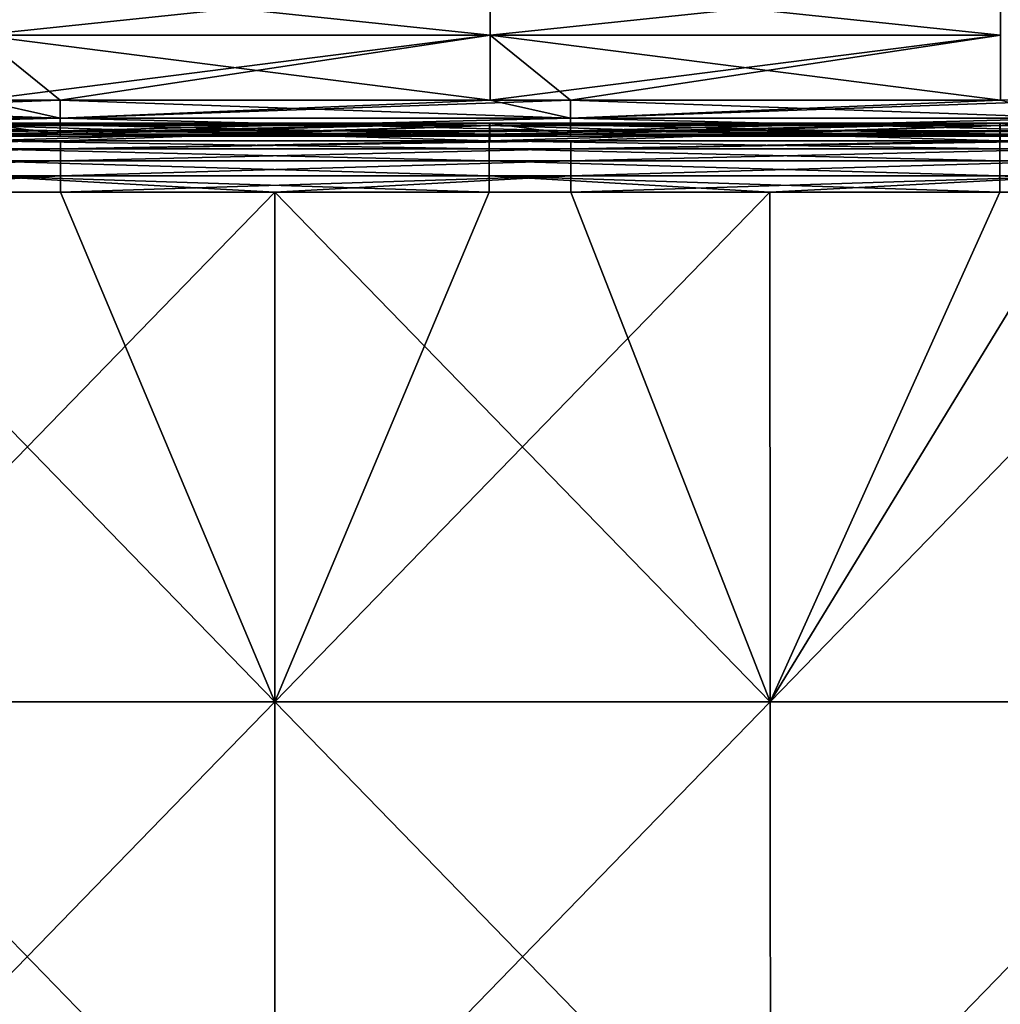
# Model space of a CAD drawing. Header units: millimetres. Extents: x -125 to 125, y -4 to 53.
# Tile 86 of 166: x -5 to 13, y 25 to 43. Entities that reach past the tile are written whole.
import ezdxf

# ---------------------------------------------------------------- set-up
doc = ezdxf.new("R2010")
doc.units = ezdxf.units.MM
doc.header["$LTSCALE"] = 65.185185
for name, color, linetype in [('203', 7, 'CONTINUOUS'), ('205', 7, 'CONTINUOUS'), ('206', 7, 'CONTINUOUS'), ('216', 7, 'CONTINUOUS'), ('217', 7, 'CONTINUOUS'), ('218', 7, 'CONTINUOUS'), ('219', 7, 'CONTINUOUS'), ('220', 7, 'CONTINUOUS'), ('231', 7, 'CONTINUOUS'), ('232', 7, 'CONTINUOUS')]:
    doc.layers.add(name, color=color, linetype=linetype)

msp = doc.modelspace()

# ---------------------------------------------------------------- linework, layer by layer
at = {"layer": '203', "color": 7, "linetype": 'CONTINUOUS'}
for points in [[(-8.91, 30.395, 49.735), (0, 30.395, 49.735), (-8.904, 39.565, 49.655), (-8.91, 30.395, 49.735)], [(-8.904, 39.565, 49.655), (0, 30.395, 49.735), (-3.855, 39.565, 49.655), (-8.904, 39.565, 49.655)], [(-3.855, 39.565, 49.655), (0, 30.395, 49.735), (0, 39.565, 49.655), (-3.855, 39.565, 49.655)], [(0, 30.395, 49.735), (8.91, 30.395, 49.735), (0, 39.565, 49.655), (0, 30.395, 49.735)], [(0, 39.565, 49.655), (8.91, 30.395, 49.735), (5.325, 39.565, 49.655), (0, 39.565, 49.655)], [(5.325, 39.565, 49.655), (8.91, 30.395, 49.735), (8.904, 39.565, 49.655), (5.325, 39.565, 49.655)], [(8.904, 39.565, 49.655), (8.91, 30.395, 49.735), (14.505, 39.565, 49.655), (8.904, 39.565, 49.655)], [(8.91, 30.395, 49.735), (17.819, 30.395, 49.735), (14.505, 39.565, 49.655), (8.91, 30.395, 49.735)], [(-8.91, 30.395, 49.735), (-8.915, 21.215, 49.815), (0, 21.215, 49.815), (-8.91, 30.395, 49.735)], [(0, 30.395, 49.735), (-8.91, 30.395, 49.735), (0, 21.215, 49.815), (0, 30.395, 49.735)], [(0, 30.395, 49.735), (0, 21.215, 49.815), (8.915, 21.215, 49.815), (0, 30.395, 49.735)], [(8.91, 30.395, 49.735), (0, 30.395, 49.735), (8.915, 21.215, 49.815), (8.91, 30.395, 49.735)], [(17.819, 30.395, 49.735), (8.91, 30.395, 49.735), (8.915, 21.215, 49.815), (17.819, 30.395, 49.735)], [(17.819, 30.395, 49.735), (8.915, 21.215, 49.815), (17.831, 21.215, 49.815), (17.819, 30.395, 49.735)]]:
    msp.add_3dface(points, dxfattribs=at)
at = {"layer": '205', "color": 7, "linetype": 'CONTINUOUS'}
for points in [[(0, 30.395, -49.735), (-8.91, 30.395, -49.735), (0, 39.565, -49.655), (0, 30.395, -49.735)], [(0, 39.565, -49.655), (-8.91, 30.395, -49.735), (-5.325, 39.565, -49.655), (0, 39.565, -49.655)], [(3.855, 39.565, -49.655), (0, 30.395, -49.735), (0, 39.565, -49.655), (3.855, 39.565, -49.655)], [(8.904, 39.565, -49.655), (0, 30.395, -49.735), (3.855, 39.565, -49.655), (8.904, 39.565, -49.655)], [(8.91, 30.395, -49.735), (0, 30.395, -49.735), (8.904, 39.565, -49.655), (8.91, 30.395, -49.735)], [(13.035, 39.565, -49.655), (8.91, 30.395, -49.735), (8.904, 39.565, -49.655), (13.035, 39.565, -49.655)], [(17.819, 30.395, -49.735), (8.91, 30.395, -49.735), (17.808, 39.565, -49.655), (17.819, 30.395, -49.735)], [(17.808, 39.565, -49.655), (8.91, 30.395, -49.735), (13.035, 39.565, -49.655), (17.808, 39.565, -49.655)], [(0, 30.395, -49.735), (0, 21.215, -49.815), (-8.915, 21.215, -49.815), (0, 30.395, -49.735)], [(-8.91, 30.395, -49.735), (0, 30.395, -49.735), (-8.915, 21.215, -49.815), (-8.91, 30.395, -49.735)], [(8.91, 30.395, -49.735), (8.915, 21.215, -49.815), (0, 21.215, -49.815), (8.91, 30.395, -49.735)], [(0, 30.395, -49.735), (8.91, 30.395, -49.735), (0, 21.215, -49.815), (0, 30.395, -49.735)], [(8.91, 30.395, -49.735), (17.819, 30.395, -49.735), (8.915, 21.215, -49.815), (8.91, 30.395, -49.735)], [(17.819, 30.395, -49.735), (17.831, 21.215, -49.815), (8.915, 21.215, -49.815), (17.819, 30.395, -49.735)]]:
    msp.add_3dface(points, dxfattribs=at)
at = {"layer": '206', "linetype": 'CONTINUOUS'}
for points in [[(3.869, 42.388, 43.952), (3.869, 43.354, 43.048), (-5.311, 42.388, 43.952), (3.869, 42.388, 43.952)], [(-5.311, 42.388, 43.952), (3.869, 43.354, 43.048), (-5.311, 43.354, 43.048), (-5.311, 42.388, 43.952)], [(13.049, 42.388, 43.952), (13.049, 43.354, 43.048), (3.869, 42.388, 43.952), (13.049, 42.388, 43.952)], [(3.869, 42.388, 43.952), (13.049, 43.354, 43.048), (3.869, 43.354, 43.048), (3.869, 42.388, 43.952)], [(-5.311, 41.219, 44.571), (3.869, 42.388, 43.952), (-5.311, 42.388, 43.952), (-5.311, 41.219, 44.571)], [(-3.864, 41.219, 44.571), (3.869, 42.388, 43.952), (-5.311, 41.219, 44.571), (-3.864, 41.219, 44.571)], [(3.869, 41.219, 44.571), (3.869, 42.388, 43.952), (-3.864, 41.219, 44.571), (3.869, 41.219, 44.571)], [(5.316, 41.219, 44.571), (13.049, 42.388, 43.952), (3.869, 41.219, 44.571), (5.316, 41.219, 44.571)], [(3.869, 41.219, 44.571), (13.049, 42.388, 43.952), (3.869, 42.388, 43.952), (3.869, 41.219, 44.571)], [(13.049, 41.219, 44.571), (13.049, 42.388, 43.952), (5.316, 41.219, 44.571), (13.049, 41.219, 44.571)]]:
    msp.add_3dface(points, dxfattribs=at)
at = {"layer": '216', "linetype": 'CONTINUOUS'}
for points in [[(-5.311, 43.354, -43.048), (3.869, 42.388, -43.952), (-5.311, 42.388, -43.952), (-5.311, 43.354, -43.048)], [(3.869, 43.354, -43.048), (3.869, 42.388, -43.952), (-5.311, 43.354, -43.048), (3.869, 43.354, -43.048)], [(3.869, 43.354, -43.048), (13.049, 42.388, -43.952), (3.869, 42.388, -43.952), (3.869, 43.354, -43.048)], [(13.049, 43.354, -43.048), (13.049, 42.388, -43.952), (3.869, 43.354, -43.048), (13.049, 43.354, -43.048)], [(3.869, 41.219, -44.571), (-3.864, 41.219, -44.571), (-5.311, 42.388, -43.952), (3.869, 41.219, -44.571)], [(-5.311, 42.388, -43.952), (-3.864, 41.219, -44.571), (-5.311, 41.219, -44.571), (-5.311, 42.388, -43.952)], [(3.869, 42.388, -43.952), (3.869, 41.219, -44.571), (-5.311, 42.388, -43.952), (3.869, 42.388, -43.952)], [(3.869, 42.388, -43.952), (5.316, 41.219, -44.571), (3.869, 41.219, -44.571), (3.869, 42.388, -43.952)], [(13.049, 41.219, -44.571), (5.316, 41.219, -44.571), (3.869, 42.388, -43.952), (13.049, 41.219, -44.571)], [(13.049, 42.388, -43.952), (13.049, 41.219, -44.571), (3.869, 42.388, -43.952), (13.049, 42.388, -43.952)]]:
    msp.add_3dface(points, dxfattribs=at)
at = {"layer": '217', "linetype": 'CONTINUOUS'}
for points in [[(-5.325, 40.491, -49.011), (-5.322, 40.766, -47.956), (3.855, 40.491, -49.011), (-5.325, 40.491, -49.011)], [(-5.322, 40.766, -47.956), (-5.32, 40.805, -46.867), (3.858, 40.766, -47.956), (-5.322, 40.766, -47.956)], [(3.855, 40.491, -49.011), (-5.322, 40.766, -47.956), (3.858, 40.766, -47.956), (3.855, 40.491, -49.011)], [(3.858, 40.766, -47.956), (-5.32, 40.805, -46.867), (3.86, 40.805, -46.867), (3.858, 40.766, -47.956)], [(-5.32, 40.805, -46.867), (-5.317, 40.608, -45.796), (3.86, 40.805, -46.867), (-5.32, 40.805, -46.867)], [(3.86, 40.805, -46.867), (-5.317, 40.608, -45.796), (-3.864, 40.608, -45.796), (3.86, 40.805, -46.867)], [(3.863, 40.608, -45.796), (3.86, 40.805, -46.867), (-3.864, 40.608, -45.796), (3.863, 40.608, -45.796)], [(3.855, 40.491, -49.011), (3.858, 40.766, -47.956), (13.035, 40.491, -49.011), (3.855, 40.491, -49.011)], [(3.858, 40.766, -47.956), (3.86, 40.805, -46.867), (13.037, 40.766, -47.956), (3.858, 40.766, -47.956)], [(13.035, 40.491, -49.011), (3.858, 40.766, -47.956), (13.037, 40.766, -47.956), (13.035, 40.491, -49.011)], [(13.037, 40.766, -47.956), (3.86, 40.805, -46.867), (13.04, 40.805, -46.867), (13.037, 40.766, -47.956)], [(3.86, 40.805, -46.867), (3.863, 40.608, -45.796), (13.04, 40.805, -46.867), (3.86, 40.805, -46.867)], [(13.04, 40.805, -46.867), (3.863, 40.608, -45.796), (5.316, 40.608, -45.796), (13.04, 40.805, -46.867)], [(13.043, 40.608, -45.796), (13.04, 40.805, -46.867), (5.316, 40.608, -45.796), (13.043, 40.608, -45.796)], [(13.035, 40.491, -49.011), (13.037, 40.766, -47.956), (22.215, 40.491, -49.011), (13.035, 40.491, -49.011)], [(13.037, 40.766, -47.956), (13.04, 40.805, -46.867), (22.217, 40.766, -47.956), (13.037, 40.766, -47.956)], [(22.215, 40.491, -49.011), (13.037, 40.766, -47.956), (22.217, 40.766, -47.956), (22.215, 40.491, -49.011)], [(22.217, 40.766, -47.956), (13.04, 40.805, -46.867), (22.22, 40.805, -46.867), (22.217, 40.766, -47.956)], [(13.04, 40.805, -46.867), (13.043, 40.608, -45.796), (22.22, 40.805, -46.867), (13.04, 40.805, -46.867)], [(22.22, 40.805, -46.867), (13.043, 40.608, -45.796), (14.496, 40.608, -45.796), (22.22, 40.805, -46.867)]]:
    msp.add_3dface(points, dxfattribs=at)
at = {"layer": '218', "linetype": 'CONTINUOUS'}
for points in [[(-5.317, 40.766, 47.956), (3.863, 40.805, 46.867), (-5.317, 40.805, 46.867), (-5.317, 40.766, 47.956)], [(-5.317, 40.805, 46.867), (3.863, 40.608, 45.796), (-3.864, 40.608, 45.796), (-5.317, 40.805, 46.867)], [(3.863, 40.766, 47.956), (3.863, 40.805, 46.867), (-5.317, 40.766, 47.956), (3.863, 40.766, 47.956)], [(3.863, 40.805, 46.867), (3.863, 40.608, 45.796), (-5.317, 40.805, 46.867), (3.863, 40.805, 46.867)], [(-5.317, 40.608, 45.796), (-5.317, 40.805, 46.867), (-3.864, 40.608, 45.796), (-5.317, 40.608, 45.796)], [(-5.317, 40.491, 49.011), (3.863, 40.766, 47.956), (-5.317, 40.766, 47.956), (-5.317, 40.491, 49.011)], [(-3.855, 40.491, 49.011), (3.863, 40.766, 47.956), (-5.317, 40.491, 49.011), (-3.855, 40.491, 49.011)], [(3.863, 40.491, 49.011), (3.863, 40.766, 47.956), (-3.855, 40.491, 49.011), (3.863, 40.491, 49.011)], [(13.043, 40.766, 47.956), (13.043, 40.805, 46.867), (3.863, 40.766, 47.956), (13.043, 40.766, 47.956)], [(3.863, 40.805, 46.867), (13.043, 40.608, 45.796), (5.316, 40.608, 45.796), (3.863, 40.805, 46.867)], [(13.043, 40.805, 46.867), (13.043, 40.608, 45.796), (3.863, 40.805, 46.867), (13.043, 40.805, 46.867)], [(3.863, 40.608, 45.796), (3.863, 40.805, 46.867), (5.316, 40.608, 45.796), (3.863, 40.608, 45.796)], [(3.863, 40.766, 47.956), (13.043, 40.805, 46.867), (3.863, 40.805, 46.867), (3.863, 40.766, 47.956)], [(5.325, 40.491, 49.011), (13.043, 40.766, 47.956), (3.863, 40.491, 49.011), (5.325, 40.491, 49.011)], [(3.863, 40.491, 49.011), (13.043, 40.766, 47.956), (3.863, 40.766, 47.956), (3.863, 40.491, 49.011)], [(13.043, 40.491, 49.011), (13.043, 40.766, 47.956), (5.325, 40.491, 49.011), (13.043, 40.491, 49.011)], [(13.043, 40.608, 45.796), (13.043, 40.805, 46.867), (14.496, 40.608, 45.796), (13.043, 40.608, 45.796)], [(22.223, 40.766, 47.956), (22.223, 40.805, 46.867), (13.043, 40.766, 47.956), (22.223, 40.766, 47.956)], [(13.043, 40.805, 46.867), (22.223, 40.608, 45.796), (14.496, 40.608, 45.796), (13.043, 40.805, 46.867)], [(22.223, 40.805, 46.867), (22.223, 40.608, 45.796), (13.043, 40.805, 46.867), (22.223, 40.805, 46.867)], [(13.043, 40.766, 47.956), (22.223, 40.805, 46.867), (13.043, 40.805, 46.867), (13.043, 40.766, 47.956)], [(13.043, 40.491, 49.011), (22.223, 40.766, 47.956), (13.043, 40.766, 47.956), (13.043, 40.491, 49.011)], [(14.505, 40.491, 49.011), (22.223, 40.766, 47.956), (13.043, 40.491, 49.011), (14.505, 40.491, 49.011)]]:
    msp.add_3dface(points, dxfattribs=at)
at = {"layer": '219', "linetype": 'CONTINUOUS'}
for points in [[(-3.855, 40.491, 49.011), (-5.317, 40.491, 49.011), (-13.035, 40.344, 49.271), (-3.855, 40.491, 49.011)], [(-3.855, 40.344, 49.271), (-3.855, 40.491, 49.011), (-13.035, 40.344, 49.271), (-3.855, 40.344, 49.271)], [(5.325, 40.491, 49.011), (3.863, 40.491, 49.011), (-3.855, 40.344, 49.271), (5.325, 40.491, 49.011)], [(5.325, 40.344, 49.271), (5.325, 40.491, 49.011), (-3.855, 40.344, 49.271), (5.325, 40.344, 49.271)], [(3.863, 40.491, 49.011), (-3.855, 40.491, 49.011), (-3.855, 40.344, 49.271), (3.863, 40.491, 49.011)], [(14.505, 40.344, 49.271), (14.505, 40.491, 49.011), (5.325, 40.344, 49.271), (14.505, 40.344, 49.271)], [(14.505, 40.491, 49.011), (13.043, 40.491, 49.011), (5.325, 40.344, 49.271), (14.505, 40.491, 49.011)], [(13.043, 40.491, 49.011), (5.325, 40.491, 49.011), (5.325, 40.344, 49.271), (13.043, 40.491, 49.011)], [(-13.035, 40.128, 49.476), (-3.855, 40.344, 49.271), (-13.035, 40.344, 49.271), (-13.035, 40.128, 49.476)], [(-3.855, 40.128, 49.476), (-3.855, 40.344, 49.271), (-13.035, 40.128, 49.476), (-3.855, 40.128, 49.476)], [(5.325, 40.128, 49.476), (5.325, 40.344, 49.271), (-3.855, 40.128, 49.476), (5.325, 40.128, 49.476)], [(-3.855, 40.128, 49.476), (5.325, 40.344, 49.271), (-3.855, 40.344, 49.271), (-3.855, 40.128, 49.476)], [(14.505, 40.128, 49.476), (14.505, 40.344, 49.271), (5.325, 40.128, 49.476), (14.505, 40.128, 49.476)], [(5.325, 40.128, 49.476), (14.505, 40.344, 49.271), (5.325, 40.344, 49.271), (5.325, 40.128, 49.476)], [(-3.855, 39.86, 49.608), (-3.855, 40.128, 49.476), (-13.035, 39.86, 49.608), (-3.855, 39.86, 49.608)], [(-13.035, 39.86, 49.608), (-3.855, 40.128, 49.476), (-13.035, 40.128, 49.476), (-13.035, 39.86, 49.608)], [(5.325, 39.86, 49.608), (5.325, 40.128, 49.476), (-3.855, 39.86, 49.608), (5.325, 39.86, 49.608)], [(-3.855, 39.86, 49.608), (5.325, 40.128, 49.476), (-3.855, 40.128, 49.476), (-3.855, 39.86, 49.608)], [(14.505, 39.86, 49.608), (14.505, 40.128, 49.476), (5.325, 39.86, 49.608), (14.505, 39.86, 49.608)], [(5.325, 39.86, 49.608), (14.505, 40.128, 49.476), (5.325, 40.128, 49.476), (5.325, 39.86, 49.608)], [(-13.035, 39.565, 49.655), (-3.855, 39.86, 49.608), (-13.035, 39.86, 49.608), (-13.035, 39.565, 49.655)], [(-13.035, 39.565, 49.655), (-8.904, 39.565, 49.655), (-3.855, 39.86, 49.608), (-13.035, 39.565, 49.655)], [(-8.904, 39.565, 49.655), (-3.855, 39.565, 49.655), (-3.855, 39.86, 49.608), (-8.904, 39.565, 49.655)], [(-3.855, 39.565, 49.655), (5.325, 39.86, 49.608), (-3.855, 39.86, 49.608), (-3.855, 39.565, 49.655)], [(-3.855, 39.565, 49.655), (0, 39.565, 49.655), (5.325, 39.86, 49.608), (-3.855, 39.565, 49.655)], [(0, 39.565, 49.655), (5.325, 39.565, 49.655), (5.325, 39.86, 49.608), (0, 39.565, 49.655)], [(5.325, 39.565, 49.655), (8.904, 39.565, 49.655), (14.505, 39.86, 49.608), (5.325, 39.565, 49.655)], [(5.325, 39.565, 49.655), (14.505, 39.86, 49.608), (5.325, 39.86, 49.608), (5.325, 39.565, 49.655)], [(8.904, 39.565, 49.655), (14.505, 39.565, 49.655), (14.505, 39.86, 49.608), (8.904, 39.565, 49.655)]]:
    msp.add_3dface(points, dxfattribs=at)
at = {"layer": '220', "linetype": 'CONTINUOUS'}
for points in [[(-3.864, 41.219, 44.571), (-5.311, 41.219, 44.571), (-13.044, 40.898, 44.764), (-3.864, 41.219, 44.571)], [(-3.864, 40.898, 44.764), (-3.864, 41.219, 44.571), (-13.044, 40.898, 44.764), (-3.864, 40.898, 44.764)], [(5.316, 41.219, 44.571), (3.869, 41.219, 44.571), (-3.864, 40.898, 44.764), (5.316, 41.219, 44.571)], [(5.316, 40.898, 44.764), (5.316, 41.219, 44.571), (-3.864, 40.898, 44.764), (5.316, 40.898, 44.764)], [(3.869, 41.219, 44.571), (-3.864, 41.219, 44.571), (-3.864, 40.898, 44.764), (3.869, 41.219, 44.571)], [(14.496, 41.219, 44.571), (13.049, 41.219, 44.571), (5.316, 40.898, 44.764), (14.496, 41.219, 44.571)], [(14.496, 40.898, 44.764), (14.496, 41.219, 44.571), (5.316, 40.898, 44.764), (14.496, 40.898, 44.764)], [(13.049, 41.219, 44.571), (5.316, 41.219, 44.571), (5.316, 40.898, 44.764), (13.049, 41.219, 44.571)], [(-13.044, 40.671, 45.062), (-3.864, 40.898, 44.764), (-13.044, 40.898, 44.764), (-13.044, 40.671, 45.062)], [(-3.864, 40.671, 45.062), (-3.864, 40.898, 44.764), (-13.044, 40.671, 45.062), (-3.864, 40.671, 45.062)], [(-3.864, 40.671, 45.062), (5.316, 40.898, 44.764), (-3.864, 40.898, 44.764), (-3.864, 40.671, 45.062)], [(5.316, 40.671, 45.062), (5.316, 40.898, 44.764), (-3.864, 40.671, 45.062), (5.316, 40.671, 45.062)], [(5.316, 40.671, 45.062), (14.496, 40.898, 44.764), (5.316, 40.898, 44.764), (5.316, 40.671, 45.062)], [(14.496, 40.671, 45.062), (14.496, 40.898, 44.764), (5.316, 40.671, 45.062), (14.496, 40.671, 45.062)], [(-13.044, 40.57, 45.423), (-3.864, 40.671, 45.062), (-13.044, 40.671, 45.062), (-13.044, 40.57, 45.423)], [(-3.864, 40.57, 45.423), (-3.864, 40.671, 45.062), (-13.044, 40.57, 45.423), (-3.864, 40.57, 45.423)], [(-13.044, 40.608, 45.796), (-3.864, 40.57, 45.423), (-13.044, 40.57, 45.423), (-13.044, 40.608, 45.796)], [(-13.044, 40.608, 45.796), (-5.317, 40.608, 45.796), (-3.864, 40.57, 45.423), (-13.044, 40.608, 45.796)], [(-5.317, 40.608, 45.796), (-3.864, 40.608, 45.796), (-3.864, 40.57, 45.423), (-5.317, 40.608, 45.796)], [(-3.864, 40.57, 45.423), (5.316, 40.671, 45.062), (-3.864, 40.671, 45.062), (-3.864, 40.57, 45.423)], [(5.316, 40.57, 45.423), (5.316, 40.671, 45.062), (-3.864, 40.57, 45.423), (5.316, 40.57, 45.423)], [(-3.864, 40.608, 45.796), (3.863, 40.608, 45.796), (5.316, 40.57, 45.423), (-3.864, 40.608, 45.796)], [(-3.864, 40.608, 45.796), (5.316, 40.57, 45.423), (-3.864, 40.57, 45.423), (-3.864, 40.608, 45.796)], [(3.863, 40.608, 45.796), (5.316, 40.608, 45.796), (5.316, 40.57, 45.423), (3.863, 40.608, 45.796)], [(5.316, 40.57, 45.423), (14.496, 40.671, 45.062), (5.316, 40.671, 45.062), (5.316, 40.57, 45.423)], [(14.496, 40.57, 45.423), (14.496, 40.671, 45.062), (5.316, 40.57, 45.423), (14.496, 40.57, 45.423)], [(5.316, 40.608, 45.796), (14.496, 40.57, 45.423), (5.316, 40.57, 45.423), (5.316, 40.608, 45.796)], [(5.316, 40.608, 45.796), (13.043, 40.608, 45.796), (14.496, 40.57, 45.423), (5.316, 40.608, 45.796)], [(13.043, 40.608, 45.796), (14.496, 40.608, 45.796), (14.496, 40.57, 45.423), (13.043, 40.608, 45.796)]]:
    msp.add_3dface(points, dxfattribs=at)
at = {"layer": '231', "linetype": 'CONTINUOUS'}
for points in [[(-13.044, 41.219, -44.571), (-5.311, 41.219, -44.571), (-3.864, 40.898, -44.764), (-13.044, 41.219, -44.571)], [(-13.044, 41.219, -44.571), (-3.864, 40.898, -44.764), (-13.044, 40.898, -44.764), (-13.044, 41.219, -44.571)], [(-5.311, 41.219, -44.571), (-3.864, 41.219, -44.571), (-3.864, 40.898, -44.764), (-5.311, 41.219, -44.571)], [(-3.864, 41.219, -44.571), (5.316, 40.898, -44.764), (-3.864, 40.898, -44.764), (-3.864, 41.219, -44.571)], [(-3.864, 41.219, -44.571), (3.869, 41.219, -44.571), (5.316, 40.898, -44.764), (-3.864, 41.219, -44.571)], [(3.869, 41.219, -44.571), (5.316, 41.219, -44.571), (5.316, 40.898, -44.764), (3.869, 41.219, -44.571)], [(5.316, 41.219, -44.571), (14.496, 40.898, -44.764), (5.316, 40.898, -44.764), (5.316, 41.219, -44.571)], [(5.316, 41.219, -44.571), (13.049, 41.219, -44.571), (14.496, 40.898, -44.764), (5.316, 41.219, -44.571)], [(-3.864, 40.898, -44.764), (-3.864, 40.671, -45.062), (-13.044, 40.898, -44.764), (-3.864, 40.898, -44.764)], [(-13.044, 40.898, -44.764), (-3.864, 40.671, -45.062), (-13.044, 40.671, -45.062), (-13.044, 40.898, -44.764)], [(5.316, 40.898, -44.764), (5.316, 40.671, -45.062), (-3.864, 40.898, -44.764), (5.316, 40.898, -44.764)], [(-3.864, 40.898, -44.764), (5.316, 40.671, -45.062), (-3.864, 40.671, -45.062), (-3.864, 40.898, -44.764)], [(14.496, 40.898, -44.764), (14.496, 40.671, -45.062), (5.316, 40.898, -44.764), (14.496, 40.898, -44.764)], [(5.316, 40.898, -44.764), (14.496, 40.671, -45.062), (5.316, 40.671, -45.062), (5.316, 40.898, -44.764)], [(-3.864, 40.671, -45.062), (-3.864, 40.57, -45.423), (-13.044, 40.671, -45.062), (-3.864, 40.671, -45.062)], [(-13.044, 40.671, -45.062), (-3.864, 40.57, -45.423), (-13.044, 40.57, -45.423), (-13.044, 40.671, -45.062)], [(-3.864, 40.608, -45.796), (-5.317, 40.608, -45.796), (-13.044, 40.57, -45.423), (-3.864, 40.608, -45.796)], [(-3.864, 40.57, -45.423), (-3.864, 40.608, -45.796), (-13.044, 40.57, -45.423), (-3.864, 40.57, -45.423)], [(-3.864, 40.671, -45.062), (5.316, 40.57, -45.423), (-3.864, 40.57, -45.423), (-3.864, 40.671, -45.062)], [(5.316, 40.671, -45.062), (5.316, 40.57, -45.423), (-3.864, 40.671, -45.062), (5.316, 40.671, -45.062)], [(5.316, 40.57, -45.423), (5.316, 40.608, -45.796), (-3.864, 40.57, -45.423), (5.316, 40.57, -45.423)], [(3.863, 40.608, -45.796), (-3.864, 40.608, -45.796), (-3.864, 40.57, -45.423), (3.863, 40.608, -45.796)], [(5.316, 40.608, -45.796), (3.863, 40.608, -45.796), (-3.864, 40.57, -45.423), (5.316, 40.608, -45.796)], [(14.496, 40.671, -45.062), (14.496, 40.57, -45.423), (5.316, 40.671, -45.062), (14.496, 40.671, -45.062)], [(5.316, 40.671, -45.062), (14.496, 40.57, -45.423), (5.316, 40.57, -45.423), (5.316, 40.671, -45.062)], [(14.496, 40.608, -45.796), (13.043, 40.608, -45.796), (5.316, 40.57, -45.423), (14.496, 40.608, -45.796)], [(14.496, 40.57, -45.423), (14.496, 40.608, -45.796), (5.316, 40.57, -45.423), (14.496, 40.57, -45.423)], [(13.043, 40.608, -45.796), (5.316, 40.608, -45.796), (5.316, 40.57, -45.423), (13.043, 40.608, -45.796)]]:
    msp.add_3dface(points, dxfattribs=at)
at = {"layer": '232', "linetype": 'CONTINUOUS'}
for points in [[(-5.325, 40.491, -49.011), (3.855, 40.491, -49.011), (3.855, 40.344, -49.271), (-5.325, 40.491, -49.011)], [(-5.325, 40.344, -49.271), (-5.325, 40.491, -49.011), (3.855, 40.344, -49.271), (-5.325, 40.344, -49.271)], [(3.855, 40.491, -49.011), (13.035, 40.491, -49.011), (13.035, 40.344, -49.271), (3.855, 40.491, -49.011)], [(3.855, 40.344, -49.271), (3.855, 40.491, -49.011), (13.035, 40.344, -49.271), (3.855, 40.344, -49.271)], [(13.035, 40.491, -49.011), (22.215, 40.491, -49.011), (22.215, 40.344, -49.271), (13.035, 40.491, -49.011)], [(13.035, 40.344, -49.271), (13.035, 40.491, -49.011), (22.215, 40.344, -49.271), (13.035, 40.344, -49.271)], [(-5.325, 40.128, -49.476), (-5.325, 40.344, -49.271), (3.855, 40.128, -49.476), (-5.325, 40.128, -49.476)], [(3.855, 40.128, -49.476), (-5.325, 40.344, -49.271), (3.855, 40.344, -49.271), (3.855, 40.128, -49.476)], [(13.035, 40.128, -49.476), (3.855, 40.344, -49.271), (13.035, 40.344, -49.271), (13.035, 40.128, -49.476)], [(3.855, 40.128, -49.476), (3.855, 40.344, -49.271), (13.035, 40.128, -49.476), (3.855, 40.128, -49.476)], [(22.215, 40.128, -49.476), (13.035, 40.344, -49.271), (22.215, 40.344, -49.271), (22.215, 40.128, -49.476)], [(13.035, 40.128, -49.476), (13.035, 40.344, -49.271), (22.215, 40.128, -49.476), (13.035, 40.128, -49.476)], [(3.855, 39.86, -49.608), (-5.325, 40.128, -49.476), (3.855, 40.128, -49.476), (3.855, 39.86, -49.608)], [(-5.325, 39.86, -49.608), (-5.325, 40.128, -49.476), (3.855, 39.86, -49.608), (-5.325, 39.86, -49.608)], [(13.035, 39.86, -49.608), (3.855, 40.128, -49.476), (13.035, 40.128, -49.476), (13.035, 39.86, -49.608)], [(3.855, 39.86, -49.608), (3.855, 40.128, -49.476), (13.035, 39.86, -49.608), (3.855, 39.86, -49.608)], [(22.215, 39.86, -49.608), (13.035, 40.128, -49.476), (22.215, 40.128, -49.476), (22.215, 39.86, -49.608)], [(13.035, 39.86, -49.608), (13.035, 40.128, -49.476), (22.215, 39.86, -49.608), (13.035, 39.86, -49.608)], [(3.855, 39.565, -49.655), (0, 39.565, -49.655), (-5.325, 39.86, -49.608), (3.855, 39.565, -49.655)], [(3.855, 39.565, -49.655), (-5.325, 39.86, -49.608), (3.855, 39.86, -49.608), (3.855, 39.565, -49.655)], [(0, 39.565, -49.655), (-5.325, 39.565, -49.655), (-5.325, 39.86, -49.608), (0, 39.565, -49.655)], [(13.035, 39.565, -49.655), (8.904, 39.565, -49.655), (3.855, 39.86, -49.608), (13.035, 39.565, -49.655)], [(13.035, 39.565, -49.655), (3.855, 39.86, -49.608), (13.035, 39.86, -49.608), (13.035, 39.565, -49.655)], [(8.904, 39.565, -49.655), (3.855, 39.565, -49.655), (3.855, 39.86, -49.608), (8.904, 39.565, -49.655)], [(22.215, 39.565, -49.655), (17.808, 39.565, -49.655), (13.035, 39.86, -49.608), (22.215, 39.565, -49.655)], [(22.215, 39.565, -49.655), (13.035, 39.86, -49.608), (22.215, 39.86, -49.608), (22.215, 39.565, -49.655)], [(17.808, 39.565, -49.655), (13.035, 39.565, -49.655), (13.035, 39.86, -49.608), (17.808, 39.565, -49.655)]]:
    msp.add_3dface(points, dxfattribs=at)

doc.saveas('drawing.dxf')
